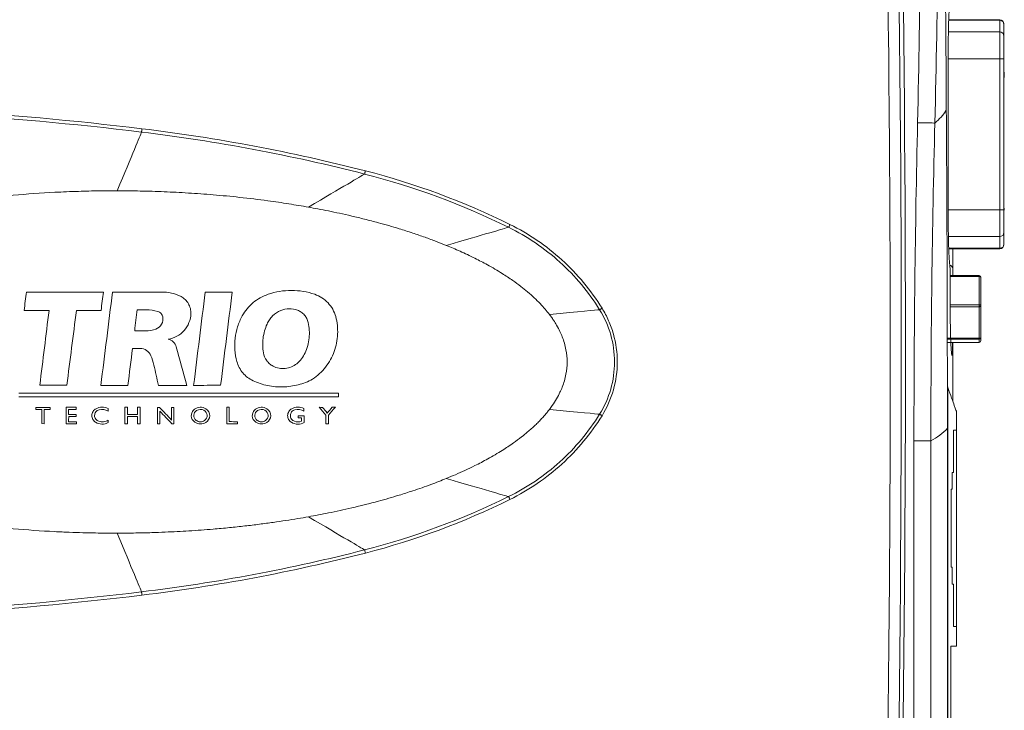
# Model space of a CAD drawing. Header units: millimetres. Extents: x 97 to 538, y 57 to 365.
# Tile 5 of 42: x 150 to 221, y 198 to 248. Entities that reach past the tile are written whole.
import ezdxf

# ---------------------------------------------------------------- set-up
doc = ezdxf.new("R2010")
doc.units = ezdxf.units.MM

msp = doc.modelspace()

# ---------------------------------------------------------------- linework, layer by layer
at = {"color": 7, "linetype": 'Continuous', "lineweight": 15}
for p, q in [((216.869, 247.765), (220.51, 247.765)), ((220.51, 247.808), (216.87, 247.808)), ((220.51, 247.765), (220.51, 247.808)), ((220.51, 247.765), (220.51, 246.932)), ((220.815, 246.633), (220.815, 247.467)), ((220.51, 246.932), (216.843, 246.932)), ((220.51, 245.018), (220.51, 246.932)), ((220.815, 246.633), (220.815, 246.534)), ((216.831, 233.531), (216.831, 245.743)), ((216.831, 233.531), (216.831, 245.743)), ((216.831, 245.743), (216.831, 245.743)), ((216.831, 245.018), (220.51, 245.018)), ((220.51, 245.018), (220.815, 245.018)), ((220.51, 245.018), (220.51, 234.206)), ((220.815, 234.206), (220.815, 245.018)), ((220.84, 244.984), (220.815, 244.984)), ((220.84, 244.048), (220.815, 244.048)), ((220.84, 243.958), (220.815, 243.958)), ((220.84, 243.845), (220.815, 243.845)), ((220.84, 243.665), (220.815, 243.665)), ((220.815, 243.612), (220.84, 243.612)), ((220.84, 243.845), (220.84, 243.958)), ((220.84, 243.665), (220.84, 243.845)), ((216.693, 241.339), (216.693, 241.37)), ((220.815, 235.626), (220.84, 235.626)), ((220.84, 235.407), (220.815, 235.407)), ((220.84, 235.19), (220.815, 235.19)), ((220.51, 234.206), (216.831, 234.206)), ((220.51, 232.292), (220.51, 234.206)), ((220.815, 234.206), (220.51, 234.206)), ((220.84, 234.335), (220.815, 234.335)), ((220.84, 234.189), (220.84, 234.335)), ((216.831, 233.531), (216.831, 233.531)), ((220.815, 232.69), (220.815, 232.591)), ((220.815, 231.757), (220.815, 232.591)), ((216.846, 232.292), (220.51, 232.292)), ((220.51, 232.292), (220.51, 231.459)), ((220.51, 231.459), (216.87, 231.459)), ((216.872, 231.416), (220.51, 231.416)), ((220.51, 231.416), (220.51, 231.459)), ((216.973, 227.137), (216.973, 229.677)), ((216.973, 227.137), (216.973, 229.677)), ((216.973, 229.677), (216.973, 229.677)), ((217.159, 230), (217.157, 229.502)), ((217.159, 229.502), (217.159, 230)), ((219.037, 229.502), (216.973, 229.502)), ((219.037, 229.448), (216.973, 229.448)), ((216.992, 229.502), (216.978, 229.512)), ((219.037, 229.502), (219.037, 229.448)), ((219.037, 227.407), (219.037, 229.448)), ((219.164, 229.375), (219.164, 227.334)), ((216.973, 227.407), (219.037, 227.407)), ((219.037, 227.407), (219.037, 227.281)), ((219.037, 227.281), (216.973, 227.281)), ((216.973, 227.137), (216.973, 227.137)), ((219.037, 225.021), (219.037, 227.281)), ((219.164, 227.334), (219.164, 225.074)), ((216.763, 225.021), (219.037, 225.021)), ((219.037, 224.948), (216.763, 224.948)), ((216.764, 224.728), (219.037, 224.728)), ((216.764, 224.728), (219.037, 224.728)), ((217.159, 220.502), (217.159, 224.728)), ((219.037, 225.021), (219.037, 224.948)), ((219.037, 224.728), (219.037, 224.948)), ((219.037, 224.728), (219.037, 224.728)), ((219.164, 225.074), (219.164, 224.855)), ((157.948, 220.084), (158.134, 220.084)), ((158.861, 220.084), (159.046, 220.084)), ((160.298, 220.073), (160.436, 220.073)), ((161.302, 220.073), (161.467, 220.073)), ((165.238, 220.084), (165.424, 220.084)), ((217.421, 202.992), (217.421, 219.775)), ((152.183, 218.911), (152.007, 218.916)), ((158.134, 218.905), (157.95, 218.904)), ((159.042, 218.904), (158.862, 218.904)), ((160.461, 218.911), (160.298, 218.911)), ((161.467, 218.911), (161.316, 218.912)), ((172.525, 218.904), (172.338, 218.904)), ((216.777, 148.049), (216.777, 218.59)), ((216.777, 218.59), (216.804, 218.59)), ((216.804, 218.59), (216.804, 148.032)), ((217.208, 218.455), (217.208, 215.43)), ((217.421, 204.409), (217.421, 218.459)), ((217.208, 215.43), (217.123, 215.429)), ((217.123, 215.429), (217.123, 214.229)), ((217.123, 214.229), (217.049, 214.227)), ((217.049, 214.227), (217.049, 208.64)), ((217.049, 208.64), (217.123, 208.639)), ((217.123, 208.639), (217.123, 207.439)), ((217.123, 207.439), (217.208, 207.438)), ((217.208, 207.438), (217.208, 204.413)), ((217.028, 202.992), (217.421, 202.992)), ((217.028, 148.792), (217.028, 202.992))]:
    msp.add_line(p, q, dxfattribs=at)
at = {"color": 7, "linetype": 'Continuous', "lineweight": 15, "flags": 128}
for points in [[(215.872, 240.414), (215.79, 240.416), (215.681, 240.419), (215.547, 240.422), (215.393, 240.425), (215.221, 240.429), (215.035, 240.433), (214.839, 240.438), (214.638, 240.442)], [(159.15, 239.77), (159.153, 239.792), (159.156, 239.817), (159.159, 239.845), (159.163, 239.875), (159.166, 239.906), (159.17, 239.939), (159.174, 239.973), (159.179, 240.007)], [(175.098, 236.767), (175.104, 236.789), (175.11, 236.813), (175.117, 236.84), (175.124, 236.869), (175.132, 236.899), (175.14, 236.93), (175.149, 236.962), (175.157, 236.995)], [(185.391, 232.959), (185.401, 232.979), (185.412, 233.001), (185.424, 233.025), (185.436, 233.05), (185.449, 233.077), (185.463, 233.104), (185.477, 233.133), (185.491, 233.161)], [(219.164, 229.375), (219.161, 229.39), (219.154, 229.403), (219.143, 229.416), (219.127, 229.427), (219.107, 229.436), (219.086, 229.443), (219.062, 229.447), (219.037, 229.448)], [(219.037, 227.407), (219.062, 227.406), (219.086, 227.402), (219.107, 227.395), (219.127, 227.386), (219.143, 227.375), (219.154, 227.362), (219.161, 227.349), (219.164, 227.334)], [(191.901, 227.063), (191.919, 227.075), (191.939, 227.087), (191.96, 227.1), (191.982, 227.113), (192.005, 227.127), (192.028, 227.142), (192.052, 227.156), (192.076, 227.171)], [(219.037, 227.281), (219.062, 227.282), (219.086, 227.285), (219.107, 227.29), (219.127, 227.297), (219.143, 227.305), (219.154, 227.314), (219.161, 227.324), (219.164, 227.334)], [(219.037, 225.021), (219.062, 225.022), (219.086, 225.025), (219.107, 225.03), (219.127, 225.036), (219.143, 225.044), (219.154, 225.054), (219.161, 225.064), (219.164, 225.074)], [(191.901, 219.591), (191.919, 219.58), (191.939, 219.568), (191.96, 219.555), (191.982, 219.541), (192.005, 219.527), (192.028, 219.513), (192.052, 219.498), (192.076, 219.483)], [(217.421, 218.459), (217.366, 218.458), (217.208, 218.455)], [(215.589, 217.696), (215.502, 217.696), (215.391, 217.696), (215.258, 217.696), (215.107, 217.696), (214.939, 217.696), (214.76, 217.696), (214.572, 217.696), (214.38, 217.696)], [(185.391, 213.695), (185.401, 213.675), (185.412, 213.653), (185.424, 213.629), (185.436, 213.604), (185.449, 213.577), (185.463, 213.55), (185.477, 213.522), (185.491, 213.493)], [(175.099, 209.887), (175.104, 209.865), (175.11, 209.841), (175.117, 209.814), (175.125, 209.786), (175.132, 209.756), (175.14, 209.724), (175.149, 209.692), (175.157, 209.659)], [(159.15, 206.884), (159.152, 206.862), (159.155, 206.837), (159.159, 206.809), (159.162, 206.78), (159.166, 206.748), (159.17, 206.715), (159.174, 206.682), (159.178, 206.648)], [(217.208, 204.413), (217.366, 204.41), (217.421, 204.409)]]:
    msp.add_lwpolyline(points, dxfattribs=at)
at = {"color": 7, "linetype": 'Continuous', "lineweight": 15}
for centre, radius, start, end in [((-1956.409, 222.915), 2169.096, 0.009283, 1.965216), ((220.51, 247.503), 0.305, 0, 90), ((220.513, 247.464), 0.302, 0.63395, 90.62192), ((220.513, 246.63), 0.302, 0.63538, 90.62049), ((213.358, 243.474), 3.96, 309.41315, 327.37099), ((220.513, 232.594), 0.302, 269.37808, 359.36605), ((220.513, 231.76), 0.302, 269.37809, 359.36461), ((220.51, 231.721), 0.305, 270, 0), ((216.859, 229.968), 0.302, 6.03766, 74.23928), ((219.037, 229.375), 0.127, 0, 90), ((219.037, 225.074), 0.127, 269.88771, 359.88664), ((219.037, 224.855), 0.127, 270, 0), ((219.037, 224.855), 0.127, 269.88771, 359.88664), ((-1956.409, 223.739), 2169.096, 358.034784, 359.987519), ((213.792, 221.321), 4.046, 296.3781, 317.55265)]:
    msp.add_arc(centre, radius, start, end, dxfattribs=at)
for points in [[(212.23, 297.145), (213.897, 247.93), (213.887, 198.657), (212.202, 149.445)], [(212.493, 149.289), (214.185, 198.597), (214.195, 247.957), (212.522, 297.266)], [(216.693, 241.37), (216.579, 257.738), (216.527, 274.167), (216.557, 290.585)], [(129.936, 241.778), (139.708, 241.778), (149.478, 241.186), (159.179, 240.007)], [(159.15, 239.77), (149.459, 240.948), (139.699, 241.54), (129.936, 241.542)], [(216.769, 221.557), (216.763, 228.159), (216.739, 234.757), (216.693, 241.339)], [(159.15, 239.77), (159.045, 239.516), (158.463, 238.117), (157.406, 235.572)], [(175.098, 236.767), (169.854, 238.113), (164.524, 239.117), (159.15, 239.77)], [(159.179, 240.007), (164.564, 239.352), (169.903, 238.345), (175.157, 236.995)], [(175.098, 236.767), (174.823, 236.605), (173.485, 235.815), (171.084, 234.399)], [(185.391, 232.959), (182.103, 234.58), (178.65, 235.858), (175.098, 236.767)], [(175.157, 236.995), (178.723, 236.078), (182.19, 234.792), (185.491, 233.161)], [(185.391, 232.959), (185.08, 232.868), (183.596, 232.436), (180.942, 231.663)], [(150.75, 227.018), (150.807, 227.455), (150.863, 227.892), (150.92, 228.328)], [(150.92, 228.328), (152.752, 228.328), (154.585, 228.328), (156.418, 228.328)], [(156.241, 221.652), (156.517, 223.879), (156.793, 226.105), (157.069, 228.328)], [(156.418, 228.328), (156.364, 227.891), (156.31, 227.453), (156.256, 227.015)], [(157.069, 228.328), (158.231, 228.328), (159.394, 228.328), (160.556, 228.328)], [(162.873, 221.652), (163.149, 223.879), (163.425, 226.105), (163.701, 228.328)], [(163.701, 228.328), (164.344, 228.328), (164.988, 228.327), (165.632, 228.326)], [(165.632, 228.326), (165.357, 226.106), (165.081, 223.884), (164.806, 221.66)], [(152.536, 227.008), (151.941, 227.011), (151.345, 227.015), (150.75, 227.018)], [(151.873, 221.667), (152.094, 223.448), (152.315, 225.228), (152.536, 227.008)], [(154.494, 227.008), (154.265, 225.226), (154.035, 223.442), (153.805, 221.659)], [(156.256, 227.015), (155.669, 227.012), (155.082, 227.01), (154.494, 227.008)], [(158.657, 225.551), (158.72, 226.056), (158.783, 226.562), (158.845, 227.067)], [(158.845, 227.067), (159.052, 227.067), (159.259, 227.067), (159.466, 227.067)], [(159.466, 227.067), (159.757, 227.067), (160.041, 227.023), (160.319, 226.936)], [(191.901, 227.063), (191.656, 227.04), (190.46, 226.927), (188.312, 226.724)], [(159.445, 225.551), (159.183, 225.551), (158.92, 225.551), (158.657, 225.551)], [(160.176, 225.678), (159.94, 225.593), (159.696, 225.551), (159.445, 225.551)], [(158.502, 224.299), (158.393, 223.416), (158.283, 222.534), (158.174, 221.652)], [(159.034, 224.299), (158.857, 224.299), (158.68, 224.299), (158.502, 224.299)], [(161.625, 224.409), (161.876, 223.49), (162.126, 222.571), (162.377, 221.652)], [(160.032, 223.109), (159.982, 223.338), (159.911, 223.56), (159.821, 223.775)], [(160.358, 221.652), (160.249, 222.138), (160.141, 222.624), (160.032, 223.109)], [(150.372, 221.087), (157.99, 221.087), (165.607, 221.087), (173.224, 221.087)], [(153.805, 221.659), (153.161, 221.661), (152.517, 221.664), (151.873, 221.667)], [(158.174, 221.652), (157.53, 221.652), (156.885, 221.652), (156.241, 221.652)], [(162.377, 221.652), (161.704, 221.652), (161.031, 221.652), (160.358, 221.652)], [(164.806, 221.66), (164.161, 221.657), (163.517, 221.655), (162.873, 221.652)], [(173.224, 221.087), (173.224, 220.999), (173.224, 220.91), (173.224, 220.822)], [(216.776, 221.548), (216.774, 221.551), (216.771, 221.554), (216.769, 221.557)], [(216.777, 218.59), (216.777, 219.576), (216.777, 220.562), (216.776, 221.548)], [(216.776, 221.548), (216.788, 221.532), (216.797, 221.517), (216.802, 221.501)], [(216.802, 221.501), (216.803, 220.531), (216.804, 219.56), (216.804, 218.59)], [(173.224, 220.822), (165.607, 220.822), (157.99, 220.822), (150.372, 220.822)], [(151.584, 220.072), (151.925, 220.073), (152.265, 220.073), (152.606, 220.073)], [(151.584, 219.926), (151.584, 219.974), (151.584, 220.023), (151.584, 220.072)], [(152.007, 219.924), (151.866, 219.925), (151.725, 219.925), (151.584, 219.926)], [(152.007, 218.916), (152.007, 219.252), (152.007, 219.588), (152.007, 219.924)], [(152.606, 219.925), (152.465, 219.924), (152.324, 219.923), (152.183, 219.923)], [(152.183, 219.923), (152.183, 219.586), (152.183, 219.248), (152.183, 218.911)], [(152.606, 220.073), (152.606, 220.024), (152.606, 219.974), (152.606, 219.925)], [(153.747, 220.084), (153.993, 220.084), (154.238, 220.084), (154.484, 220.084)], [(153.747, 218.904), (153.747, 219.297), (153.747, 219.69), (153.747, 220.084)], [(154.484, 219.933), (154.3, 219.931), (154.117, 219.93), (153.934, 219.929)], [(153.934, 219.929), (153.934, 219.811), (153.935, 219.693), (153.935, 219.575)], [(154.484, 220.084), (154.484, 220.033), (154.484, 219.983), (154.484, 219.933)], [(156.754, 219.816), (156.562, 219.933), (156.327, 219.967), (156.109, 219.909)], [(156.754, 219.998), (156.754, 219.937), (156.754, 219.877), (156.754, 219.816)], [(157.95, 218.904), (157.949, 219.297), (157.949, 219.69), (157.948, 220.084)], [(158.134, 220.084), (158.134, 219.912), (158.134, 219.741), (158.134, 219.57)], [(158.86, 219.574), (158.86, 219.744), (158.86, 219.914), (158.861, 220.084)], [(159.046, 220.084), (159.045, 219.69), (159.044, 219.297), (159.042, 218.904)], [(160.298, 218.911), (160.298, 219.298), (160.298, 219.686), (160.298, 220.073)], [(160.436, 220.073), (160.724, 219.773), (161.012, 219.473), (161.301, 219.173)], [(160.462, 219.801), (160.461, 219.504), (160.461, 219.208), (160.461, 218.911)], [(161.316, 218.912), (161.031, 219.208), (160.746, 219.505), (160.462, 219.801)], [(161.301, 219.173), (161.301, 219.473), (161.301, 219.773), (161.302, 220.073)], [(161.467, 220.073), (161.467, 219.686), (161.467, 219.298), (161.467, 218.911)], [(163.087, 219.855), (163.245, 219.952), (163.45, 219.958), (163.613, 219.871)], [(165.237, 218.904), (165.238, 219.297), (165.238, 219.69), (165.238, 220.084)], [(165.424, 220.084), (165.424, 219.742), (165.424, 219.4), (165.424, 219.058)], [(167.45, 219.855), (167.608, 219.952), (167.812, 219.958), (167.976, 219.871)], [(170.752, 219.816), (170.56, 219.933), (170.325, 219.967), (170.107, 219.909)], [(170.752, 219.998), (170.752, 219.937), (170.752, 219.877), (170.752, 219.816)], [(171.857, 220.084), (171.935, 220.081), (172.013, 220.077), (172.09, 220.074)], [(172.338, 219.528), (172.178, 219.713), (172.018, 219.898), (171.857, 220.084)], [(172.09, 220.074), (172.203, 219.941), (172.316, 219.809), (172.429, 219.676)], [(172.429, 219.676), (172.547, 219.812), (172.664, 219.948), (172.781, 220.084)], [(173.006, 220.084), (172.846, 219.893), (172.685, 219.702), (172.525, 219.511)], [(172.781, 220.084), (172.856, 220.084), (172.931, 220.084), (173.006, 220.084)], [(191.901, 219.591), (191.656, 219.614), (190.46, 219.727), (188.312, 219.93)], [(153.935, 219.575), (154.112, 219.575), (154.288, 219.575), (154.465, 219.575)], [(153.939, 219.423), (153.938, 219.301), (153.937, 219.178), (153.935, 219.055)], [(153.935, 219.055), (154.124, 219.055), (154.313, 219.055), (154.501, 219.055)], [(154.465, 219.424), (154.29, 219.424), (154.115, 219.424), (153.939, 219.423)], [(154.465, 219.575), (154.465, 219.525), (154.465, 219.474), (154.465, 219.424)], [(154.501, 219.055), (154.501, 219.005), (154.501, 218.954), (154.501, 218.904)], [(156.768, 219.168), (156.768, 219.111), (156.768, 219.054), (156.768, 218.998)], [(158.134, 219.57), (158.376, 219.571), (158.618, 219.572), (158.86, 219.574)], [(158.134, 219.417), (158.134, 219.246), (158.134, 219.076), (158.134, 218.905)], [(158.858, 219.417), (158.617, 219.417), (158.375, 219.417), (158.134, 219.417)], [(158.862, 218.904), (158.861, 219.075), (158.859, 219.246), (158.858, 219.417)], [(165.424, 219.058), (165.619, 219.057), (165.815, 219.056), (166.01, 219.055)], [(166.01, 219.055), (166.01, 219.005), (166.01, 218.954), (166.01, 218.904)], [(170.091, 219.081), (170.255, 219.03), (170.43, 219.032), (170.592, 219.086)], [(170.343, 219.331), (170.343, 219.382), (170.343, 219.432), (170.343, 219.483)], [(170.343, 219.483), (170.488, 219.483), (170.633, 219.483), (170.779, 219.483)], [(170.592, 219.331), (170.509, 219.331), (170.426, 219.331), (170.343, 219.331)], [(170.592, 219.086), (170.592, 219.168), (170.592, 219.25), (170.592, 219.331)], [(170.779, 219.483), (170.779, 219.323), (170.779, 219.164), (170.779, 219.005)], [(172.338, 218.904), (172.338, 219.112), (172.338, 219.32), (172.338, 219.528)], [(172.525, 219.511), (172.525, 219.309), (172.525, 219.106), (172.525, 218.904)], [(154.501, 218.904), (154.25, 218.904), (153.999, 218.904), (153.747, 218.904)], [(166.01, 218.904), (165.752, 218.904), (165.495, 218.904), (165.237, 218.904)], [(214.394, 149.291), (214.385, 172.092), (214.38, 194.894), (214.38, 217.696)], [(215.589, 217.696), (215.59, 194.905), (215.595, 172.114), (215.604, 149.324)], [(185.391, 213.695), (185.079, 213.786), (183.596, 214.218), (180.942, 214.991)], [(175.099, 209.887), (178.65, 210.797), (182.103, 212.074), (185.391, 213.695)], [(185.491, 213.493), (182.19, 211.862), (178.723, 210.576), (175.157, 209.659)], [(175.099, 209.887), (174.823, 210.049), (173.485, 210.839), (171.084, 212.256)], [(159.15, 206.884), (159.044, 207.138), (158.463, 208.537), (157.406, 211.082)], [(159.15, 206.884), (164.524, 207.537), (169.854, 208.541), (175.099, 209.887)], [(175.157, 209.659), (169.903, 208.309), (164.563, 207.302), (159.178, 206.648)], [(129.936, 205.112), (139.699, 205.114), (149.459, 205.706), (159.15, 206.884)], [(159.178, 206.648), (149.478, 205.468), (139.708, 204.876), (129.936, 204.876)]]:
    msp.add_open_spline(points, degree=3, dxfattribs=at)
for points, knots in [([(214.638, 240.442), (214.82, 248.752), (214.91, 257.064), (215.005, 273.687), (215.012, 281.999), (214.987, 290.311)], [0, 0, 0, 0, 0.5, 0.5, 1, 1, 1, 1]), ([(216.259, 290.314), (216.286, 281.997), (216.278, 273.679), (216.172, 257.046), (216.072, 248.729), (215.872, 240.414)], [0, 0, 0, 0, 0.5, 0.5, 1, 1, 1, 1]), ([(216.831, 245.743), (216.831, 246.129), (216.834, 246.503), (216.844, 247.047), (216.848, 247.227), (216.858, 247.57), (216.864, 247.733), (216.876, 248.045), (216.883, 248.194), (216.897, 248.47), (216.905, 248.597), (216.928, 248.944), (216.945, 249.131), (216.962, 249.262)], [0, 0, 0, 0, 0.25, 0.25, 0.375, 0.375, 0.5, 0.5, 0.625, 0.625, 0.75, 0.75, 1, 1, 1, 1]), ([(220.815, 245.018), (220.815, 245.397), (220.815, 245.764), (220.815, 246.352), (220.815, 246.555), (220.815, 246.633)], [0, 0, 0, 0, 0.5, 0.5, 1, 1, 1, 1]), ([(220.84, 243.971), (220.84, 243.98), (220.84, 244.008), (220.84, 244.037), (220.84, 244.047), (220.84, 244.047), (220.84, 244.048)], [0, 0, 0, 0, 0.177259, 0.564793, 0.935974, 1, 1, 1, 1]), ([(214.38, 217.696), (214.38, 221.487), (214.399, 225.279), (214.487, 232.861), (214.555, 236.652), (214.638, 240.442)], [0, 0, 0, 0, 0.5, 0.5, 1, 1, 1, 1]), ([(215.872, 240.414), (215.781, 236.629), (215.706, 232.843), (215.61, 225.27), (215.59, 221.483), (215.589, 217.696)], [0, 0, 0, 0, 0.5, 0.5, 1, 1, 1, 1]), ([(139.7, 233.597), (139.92, 233.65), (140.367, 233.758), (141.053, 233.914), (141.767, 234.067), (142.508, 234.216), (143.28, 234.362), (144.478, 234.573), (146.217, 234.842), (148.186, 235.084), (150.467, 235.308), (152.516, 235.449), (154.572, 235.533), (156.06, 235.568), (156.983, 235.571), (157.406, 235.572)], [0, 0, 0, 0, 0.037959, 0.077329, 0.118165, 0.160523, 0.204454, 0.250006, 0.36498, 0.500001, 0.58314, 0.749998, 0.845045, 0.928836, 1, 1, 1, 1]), ([(157.406, 235.572), (157.68, 235.571), (158.232, 235.569), (159.064, 235.555), (159.907, 235.533), (160.76, 235.502), (161.624, 235.461), (162.498, 235.411), (163.381, 235.352), (164.605, 235.259), (166.205, 235.106), (168.011, 234.884), (169.651, 234.646), (170.619, 234.479), (171.084, 234.399)], [0, 0, 0, 0, 0.059768, 0.120336, 0.181694, 0.243834, 0.306744, 0.370416, 0.434839, 0.500002, 0.638277, 0.785715, 0.897015, 1, 1, 1, 1]), ([(171.084, 234.399), (171.311, 234.357), (171.787, 234.271), (172.529, 234.126), (173.332, 233.958), (174.196, 233.763), (175.121, 233.539), (176.253, 233.243), (177.4, 232.913), (178.511, 232.56), (179.397, 232.255), (180.199, 231.961), (180.702, 231.759), (180.942, 231.663)], [0, 0, 0, 0, 0.067652, 0.141448, 0.221485, 0.307861, 0.400671, 0.500009, 0.650302, 0.750002, 0.841166, 0.92454, 1, 1, 1, 1]), ([(220.815, 232.591), (220.815, 232.669), (220.815, 232.872), (220.815, 233.46), (220.815, 233.827), (220.815, 234.206)], [0, 0, 0, 0, 0.5, 0.5, 1, 1, 1, 1]), ([(185.491, 233.161), (186.166, 232.827), (186.815, 232.449), (188.057, 231.601), (188.649, 231.135), (189.761, 230.123), (190.282, 229.578), (191.24, 228.424), (191.68, 227.812), (192.076, 227.171)], [0, 0, 0, 0, 0.25, 0.25, 0.5, 0.5, 0.75, 0.75, 1, 1, 1, 1]), ([(216.962, 230.012), (216.945, 230.143), (216.929, 230.325), (216.905, 230.67), (216.898, 230.799), (216.883, 231.074), (216.877, 231.221), (216.864, 231.532), (216.858, 231.698), (216.849, 232.041), (216.844, 232.218), (216.834, 232.761), (216.831, 233.145), (216.831, 233.531)], [0, 0, 0, 0, 0.25, 0.25, 0.375, 0.375, 0.5, 0.5, 0.625, 0.625, 0.75, 0.75, 1, 1, 1, 1]), ([(191.901, 227.063), (191.51, 227.695), (191.074, 228.298), (190.127, 229.435), (189.611, 229.972), (188.512, 230.968), (187.928, 231.427), (186.699, 232.26), (186.058, 232.632), (185.391, 232.959)], [0, 0, 0, 0, 0.25, 0.25, 0.5, 0.5, 0.75, 0.75, 1, 1, 1, 1]), ([(180.942, 231.663), (181.104, 231.597), (181.435, 231.46), (181.938, 231.24), (182.458, 231.001), (183.11, 230.685), (183.949, 230.247), (184.852, 229.718), (185.645, 229.193), (186.248, 228.751), (186.763, 228.336), (187.224, 227.926), (187.641, 227.513), (188.002, 227.118), (188.212, 226.851), (188.312, 226.724)], [0, 0, 0, 0, 0.058551, 0.119759, 0.183595, 0.250016, 0.362111, 0.50001, 0.600013, 0.679943, 0.750014, 0.821122, 0.886425, 0.946016, 1, 1, 1, 1]), ([(217.157, 231.416), (217.157, 231.372), (217.157, 230.925), (217.159, 230.441), (217.159, 230.072), (217.159, 230)], [0, 0, 0, 0, 0.081328, 0.81975, 1, 1, 1, 1]), ([(216.973, 229.677), (216.973, 229.751), (216.972, 229.822), (216.968, 229.941), (216.965, 229.987), (216.962, 230.012)], [0, 0, 0, 0, 0.5, 0.5, 1, 1, 1, 1]), ([(160.556, 228.328), (160.803, 228.337), (161.045, 228.313), (161.52, 228.205), (161.753, 228.118), (161.97, 228.003)], [0, 0, 0, 0, 0.5, 0.5, 1, 1, 1, 1]), ([(166.355, 226.627), (166.454, 226.808), (166.569, 226.977), (166.828, 227.291), (166.973, 227.438), (167.288, 227.702), (167.456, 227.818), (167.812, 228.018), (168.001, 228.102), (168.197, 228.169)], [0, 0, 0, 0, 0.25, 0.25, 0.5, 0.5, 0.75, 0.75, 1, 1, 1, 1]), ([(168.197, 228.169), (168.738, 228.351), (169.293, 228.442), (170.434, 228.442), (170.992, 228.349), (171.533, 228.165)], [0, 0, 0, 0, 0.5, 0.5, 1, 1, 1, 1]), ([(171.533, 228.165), (171.715, 228.104), (171.885, 228.021), (172.204, 227.816), (172.352, 227.692), (172.611, 227.416), (172.724, 227.261), (172.91, 226.929), (172.981, 226.754), (173.031, 226.569)], [0, 0, 0, 0, 0.25, 0.25, 0.5, 0.5, 0.75, 0.75, 1, 1, 1, 1]), ([(161.97, 228.003), (162.081, 227.945), (162.18, 227.873), (162.359, 227.701), (162.436, 227.603), (162.56, 227.39), (162.607, 227.273), (162.668, 227.034), (162.681, 226.91), (162.677, 226.785)], [0, 0, 0, 0, 0.25, 0.25, 0.5, 0.5, 0.75, 0.75, 1, 1, 1, 1]), ([(160.319, 226.936), (160.406, 226.909), (160.484, 226.858), (160.604, 226.725), (160.647, 226.642), (160.665, 226.553)], [0, 0, 0, 0, 0.5, 0.5, 1, 1, 1, 1]), ([(162.677, 226.785), (162.67, 226.562), (162.624, 226.345), (162.458, 225.931), (162.342, 225.742), (162.045, 225.409), (161.87, 225.27), (161.479, 225.058), (161.27, 224.988), (161.049, 224.955)], [0, 0, 0, 0, 0.25, 0.25, 0.5, 0.5, 0.75, 0.75, 1, 1, 1, 1]), ([(168.123, 226.038), (168.169, 226.148), (168.226, 226.252), (168.357, 226.448), (168.434, 226.541), (168.686, 226.792), (168.887, 226.924), (169.108, 227.015)], [0, 0, 0, 0, 0.25, 0.25, 0.5, 0.5, 1, 1, 1, 1]), ([(169.108, 227.015), (169.299, 227.088), (169.498, 227.126), (169.904, 227.129), (170.104, 227.095), (170.296, 227.025)], [0, 0, 0, 0, 0.5, 0.5, 1, 1, 1, 1]), ([(170.296, 227.025), (170.392, 226.989), (170.482, 226.943), (170.65, 226.828), (170.727, 226.759), (170.861, 226.607), (170.918, 226.521), (171.01, 226.34), (171.045, 226.245), (171.067, 226.145)], [0, 0, 0, 0, 0.25, 0.25, 0.5, 0.5, 0.75, 0.75, 1, 1, 1, 1]), ([(188.312, 226.724), (188.354, 226.67), (188.456, 226.533), (188.631, 226.28), (188.849, 225.93), (189.057, 225.536), (189.309, 224.958), (189.52, 224.234), (189.609, 223.327), (189.52, 222.42), (189.309, 221.697), (189.057, 221.118), (188.823, 220.676), (188.565, 220.269), (188.381, 220.022), (188.312, 219.93)], [0, 0, 0, 0, 0.027782, 0.06939, 0.125099, 0.195521, 0.250174, 0.381437, 0.500009, 0.618569, 0.749845, 0.804479, 0.874918, 0.953167, 1, 1, 1, 1]), ([(191.901, 219.591), (192.248, 220.148), (192.517, 220.755), (192.877, 222.018), (192.969, 222.674), (192.968, 223.985), (192.876, 224.64), (192.515, 225.904), (192.248, 226.506), (191.901, 227.063)], [0, 0, 0, 0, 0.25, 0.25, 0.5, 0.5, 0.75, 0.75, 1, 1, 1, 1]), ([(192.076, 227.171), (192.254, 226.884), (192.41, 226.586), (192.681, 225.971), (192.796, 225.652), (193.074, 224.677), (193.167, 224.003), (193.168, 222.656), (193.074, 221.981), (192.706, 220.682), (192.431, 220.058), (192.076, 219.483)], [0, 0, 0, 0, 0.125, 0.125, 0.25, 0.25, 0.5, 0.5, 0.75, 0.75, 1, 1, 1, 1]), ([(217.035, 224.377), (217.026, 224.536), (217.006, 224.91), (216.982, 225.819), (216.973, 226.626), (216.973, 227.069), (216.973, 227.137)], [0, 0, 0, 0, 0.253453, 0.595791, 0.93755, 1, 1, 1, 1]), ([(160.665, 226.553), (160.703, 226.373), (160.674, 226.184), (160.495, 225.865), (160.349, 225.74), (160.176, 225.678)], [0, 0, 0, 0, 0.5, 0.5, 1, 1, 1, 1]), ([(165.966, 223.355), (165.891, 223.629), (165.844, 223.906), (165.802, 224.464), (165.808, 224.749), (165.875, 225.308), (165.935, 225.582), (166.105, 226.116), (166.218, 226.378), (166.355, 226.627)], [0, 0, 0, 0, 0.25, 0.25, 0.5, 0.5, 0.75, 0.75, 1, 1, 1, 1]), ([(167.86, 223.984), (167.801, 224.332), (167.794, 224.68), (167.86, 225.202), (167.896, 225.376), (167.991, 225.713), (168.051, 225.877), (168.123, 226.038)], [0, 0, 0, 0, 0.5, 0.5, 0.75, 0.75, 1, 1, 1, 1]), ([(171.067, 226.145), (171.148, 225.78), (171.17, 225.412), (171.092, 224.67), (170.995, 224.312), (170.84, 223.972)], [0, 0, 0, 0, 0.5, 0.5, 1, 1, 1, 1]), ([(173.031, 226.569), (173.143, 226.156), (173.189, 225.737), (173.161, 225.1), (173.135, 224.887), (173.052, 224.474), (172.995, 224.271), (172.848, 223.873), (172.759, 223.677), (172.554, 223.308), (172.437, 223.132), (172.178, 222.798), (172.033, 222.639), (171.724, 222.347), (171.558, 222.214), (171.382, 222.093)], [0, 0, 0, 0, 0.25, 0.25, 0.375, 0.375, 0.5, 0.5, 0.625, 0.625, 0.75, 0.75, 0.875, 0.875, 1, 1, 1, 1]), ([(161.049, 224.955), (161.186, 224.925), (161.313, 224.858), (161.514, 224.667), (161.588, 224.544), (161.625, 224.409)], [0, 0, 0, 0, 0.5, 0.5, 1, 1, 1, 1]), ([(217.14, 224.728), (217.137, 224.548), (217.13, 224.112), (217.11, 223.785), (217.08, 223.785), (217.052, 224.011), (217.038, 224.315), (217.035, 224.377)], [0, 0, 0, 0, 0.178239, 0.430125, 0.682296, 0.934697, 1, 1, 1, 1]), ([(159.821, 223.775), (159.756, 223.931), (159.646, 224.063), (159.369, 224.248), (159.203, 224.299), (159.034, 224.299)], [0, 0, 0, 0, 0.5, 0.5, 1, 1, 1, 1]), ([(168.553, 223.029), (168.462, 223.076), (168.379, 223.134), (168.225, 223.267), (168.155, 223.343), (167.977, 223.589), (167.895, 223.782), (167.86, 223.984)], [0, 0, 0, 0, 0.25, 0.25, 0.5, 0.5, 1, 1, 1, 1]), ([(170.84, 223.972), (170.772, 223.823), (170.688, 223.684), (170.491, 223.427), (170.377, 223.308), (170.25, 223.203)], [0, 0, 0, 0, 0.5, 0.5, 1, 1, 1, 1]), ([(217.071, 223.911), (217.071, 223.911), (217.072, 223.908), (217.062, 223.979), (217.05, 224.118), (217.039, 224.292), (217.034, 224.377)], [0, 0, 0, 0, 0.07479, 0.321987, 0.667621, 1, 1, 1, 1]), ([(167.121, 221.987), (166.98, 222.052), (166.849, 222.131), (166.605, 222.317), (166.491, 222.425), (166.194, 222.777), (166.047, 223.056), (165.966, 223.355)], [0, 0, 0, 0, 0.25, 0.25, 0.5, 0.5, 1, 1, 1, 1]), ([(170.25, 223.203), (170.133, 223.107), (170.005, 223.029), (169.726, 222.912), (169.579, 222.875), (169.28, 222.844), (169.127, 222.85), (168.833, 222.907), (168.688, 222.958), (168.553, 223.029)], [0, 0, 0, 0, 0.25, 0.25, 0.5, 0.5, 0.75, 0.75, 1, 1, 1, 1]), ([(171.382, 222.093), (171.053, 221.92), (170.712, 221.788), (170.002, 221.603), (169.631, 221.55), (168.899, 221.532), (168.532, 221.564), (167.807, 221.714), (167.457, 221.83), (167.121, 221.987)], [0, 0, 0, 0, 0.25, 0.25, 0.5, 0.5, 0.75, 0.75, 1, 1, 1, 1]), ([(216.802, 221.501), (217.005, 220.929), (217.16, 220.498), (217.368, 219.92), (217.421, 219.775), (217.421, 219.775)], [0, 0, 0, 0, 0.5, 0.5, 1, 1, 1, 1]), ([(155.867, 219.011), (155.782, 219.063), (155.713, 219.136), (155.62, 219.308), (155.596, 219.407), (155.601, 219.604), (155.63, 219.701), (155.732, 219.868), (155.806, 219.938), (155.893, 219.985)], [0, 0, 0, 0, 0.25, 0.25, 0.5, 0.5, 0.75, 0.75, 1, 1, 1, 1]), ([(156.109, 219.909), (156.019, 219.885), (155.939, 219.832), (155.824, 219.685), (155.792, 219.594), (155.788, 219.409), (155.817, 219.316), (155.925, 219.166), (156.004, 219.109), (156.093, 219.081)], [0, 0, 0, 0, 0.25, 0.25, 0.5, 0.5, 0.75, 0.75, 1, 1, 1, 1]), ([(155.893, 219.985), (155.959, 220.021), (156.028, 220.048), (156.172, 220.086), (156.248, 220.096), (156.47, 220.099), (156.62, 220.065), (156.754, 219.998)], [0, 0, 0, 0, 0.25, 0.25, 0.5, 0.5, 1, 1, 1, 1]), ([(162.96, 219.017), (162.809, 219.117), (162.713, 219.29), (162.704, 219.56), (162.723, 219.651), (162.8, 219.813), (162.858, 219.885), (162.931, 219.94)], [0, 0, 0, 0, 0.5, 0.5, 0.75, 0.75, 1, 1, 1, 1]), ([(163.055, 219.15), (162.943, 219.233), (162.878, 219.371), (162.89, 219.649), (162.968, 219.781), (163.087, 219.855)], [0, 0, 0, 0, 0.5, 0.5, 1, 1, 1, 1]), ([(162.931, 219.94), (163.048, 220.029), (163.191, 220.08), (163.483, 220.092), (163.63, 220.053), (163.755, 219.975)], [0, 0, 0, 0, 0.5, 0.5, 1, 1, 1, 1]), ([(163.613, 219.871), (163.746, 219.801), (163.834, 219.661), (163.848, 219.363), (163.774, 219.215), (163.649, 219.132)], [0, 0, 0, 0, 0.5, 0.5, 1, 1, 1, 1]), ([(163.755, 219.975), (163.921, 219.87), (164.024, 219.68), (164.019, 219.288), (163.911, 219.101), (163.743, 219)], [0, 0, 0, 0, 0.5, 0.5, 1, 1, 1, 1]), ([(167.323, 219.017), (167.171, 219.117), (167.075, 219.29), (167.066, 219.56), (167.085, 219.651), (167.163, 219.813), (167.221, 219.885), (167.293, 219.94)], [0, 0, 0, 0, 0.5, 0.5, 0.75, 0.75, 1, 1, 1, 1]), ([(167.417, 219.15), (167.305, 219.233), (167.24, 219.371), (167.253, 219.649), (167.33, 219.781), (167.45, 219.855)], [0, 0, 0, 0, 0.5, 0.5, 1, 1, 1, 1]), ([(167.293, 219.94), (167.411, 220.029), (167.553, 220.08), (167.845, 220.092), (167.992, 220.053), (168.117, 219.975)], [0, 0, 0, 0, 0.5, 0.5, 1, 1, 1, 1]), ([(167.976, 219.871), (168.108, 219.801), (168.197, 219.661), (168.211, 219.363), (168.136, 219.215), (168.011, 219.132)], [0, 0, 0, 0, 0.5, 0.5, 1, 1, 1, 1]), ([(168.117, 219.975), (168.283, 219.87), (168.386, 219.68), (168.381, 219.288), (168.274, 219.101), (168.105, 219)], [0, 0, 0, 0, 0.5, 0.5, 1, 1, 1, 1]), ([(169.865, 219.011), (169.78, 219.063), (169.711, 219.136), (169.618, 219.308), (169.594, 219.407), (169.599, 219.604), (169.628, 219.701), (169.73, 219.868), (169.804, 219.938), (169.891, 219.985)], [0, 0, 0, 0, 0.25, 0.25, 0.5, 0.5, 0.75, 0.75, 1, 1, 1, 1]), ([(170.107, 219.909), (170.017, 219.885), (169.937, 219.832), (169.822, 219.685), (169.79, 219.594), (169.786, 219.409), (169.815, 219.316), (169.923, 219.166), (170.002, 219.109), (170.091, 219.081)], [0, 0, 0, 0, 0.25, 0.25, 0.5, 0.5, 0.75, 0.75, 1, 1, 1, 1]), ([(169.891, 219.985), (169.957, 220.021), (170.026, 220.048), (170.171, 220.086), (170.246, 220.096), (170.469, 220.099), (170.618, 220.065), (170.752, 219.998)], [0, 0, 0, 0, 0.25, 0.25, 0.5, 0.5, 1, 1, 1, 1]), ([(188.312, 219.93), (188.257, 219.859), (188.143, 219.712), (187.958, 219.493), (187.755, 219.267), (187.534, 219.036), (187.293, 218.799), (187.034, 218.559), (186.709, 218.275), (186.28, 217.929), (185.808, 217.579), (185.348, 217.264), (184.741, 216.872), (183.958, 216.413), (183.062, 215.944), (182.289, 215.573), (181.607, 215.266), (181.159, 215.081), (180.942, 214.991)], [0, 0, 0, 0, 0.030168, 0.062152, 0.095973, 0.13165, 0.169203, 0.208648, 0.250001, 0.313483, 0.392855, 0.446382, 0.500006, 0.634376, 0.749993, 0.837976, 0.921341, 1, 1, 1, 1]), ([(156.768, 218.998), (156.699, 218.958), (156.627, 218.929), (156.474, 218.889), (156.395, 218.88), (156.159, 218.883), (156.002, 218.928), (155.867, 219.011)], [0, 0, 0, 0, 0.25, 0.25, 0.5, 0.5, 1, 1, 1, 1]), ([(156.093, 219.081), (156.206, 219.046), (156.324, 219.036), (156.556, 219.066), (156.668, 219.106), (156.768, 219.168)], [0, 0, 0, 0, 0.5, 0.5, 1, 1, 1, 1]), ([(163.743, 219), (163.624, 218.929), (163.487, 218.893), (163.213, 218.899), (163.076, 218.941), (162.96, 219.017)], [0, 0, 0, 0, 0.5, 0.5, 1, 1, 1, 1]), ([(163.649, 219.132), (163.56, 219.074), (163.455, 219.044), (163.244, 219.05), (163.14, 219.086), (163.055, 219.15)], [0, 0, 0, 0, 0.5, 0.5, 1, 1, 1, 1]), ([(168.105, 219), (167.986, 218.929), (167.849, 218.893), (167.575, 218.899), (167.438, 218.941), (167.323, 219.017)], [0, 0, 0, 0, 0.5, 0.5, 1, 1, 1, 1]), ([(168.011, 219.132), (167.922, 219.074), (167.817, 219.044), (167.606, 219.05), (167.502, 219.086), (167.417, 219.15)], [0, 0, 0, 0, 0.5, 0.5, 1, 1, 1, 1]), ([(170.779, 219.005), (170.64, 218.922), (170.481, 218.88), (170.162, 218.882), (170.003, 218.927), (169.865, 219.011)], [0, 0, 0, 0, 0.5, 0.5, 1, 1, 1, 1]), ([(185.391, 213.695), (186.058, 214.022), (186.702, 214.396), (187.926, 215.226), (188.51, 215.684), (190.161, 217.179), (191.118, 218.328), (191.901, 219.591)], [0, 0, 0, 0, 0.25, 0.25, 0.5, 0.5, 1, 1, 1, 1]), ([(192.076, 219.483), (191.68, 218.842), (191.242, 218.232), (190.28, 217.074), (189.76, 216.53), (188.646, 215.518), (188.056, 215.052), (186.818, 214.208), (186.166, 213.827), (185.491, 213.493)], [0, 0, 0, 0, 0.25, 0.25, 0.5, 0.5, 0.75, 0.75, 1, 1, 1, 1]), ([(180.942, 214.991), (180.765, 214.92), (180.397, 214.772), (179.818, 214.553), (179.194, 214.329), (178.439, 214.071), (177.4, 213.741), (175.949, 213.323), (174.263, 212.899), (172.594, 212.534), (171.559, 212.343), (171.084, 212.256)], [0, 0, 0, 0, 0.055846, 0.116162, 0.1809, 0.250004, 0.349702, 0.499999, 0.692087, 0.858497, 1, 1, 1, 1]), ([(157.406, 211.082), (157.161, 211.082), (156.644, 211.083), (155.827, 211.094), (154.931, 211.113), (153.961, 211.145), (152.298, 211.221), (150.466, 211.346), (148.186, 211.571), (146.217, 211.812), (144.22, 212.121), (142.535, 212.429), (141.077, 212.729), (140.148, 212.951), (139.7, 213.058)], [0, 0, 0, 0, 0.041121, 0.086958, 0.137255, 0.191716, 0.250004, 0.416879, 0.500002, 0.635016, 0.749998, 0.839477, 0.922671, 1, 1, 1, 1]), ([(171.084, 212.256), (170.827, 212.211), (170.29, 212.117), (169.449, 211.983), (168.539, 211.848), (167.562, 211.717), (166.52, 211.591), (165.416, 211.474), (164.083, 211.352), (162.552, 211.239), (161.092, 211.164), (159.827, 211.118), (158.681, 211.089), (157.852, 211.085), (157.406, 211.082)], [0, 0, 0, 0, 0.0569, 0.118915, 0.185904, 0.257705, 0.334131, 0.414974, 0.499999, 0.626341, 0.749999, 0.819035, 0.902645, 1, 1, 1, 1])]:
    msp.add_open_spline(points, degree=3, knots=knots, dxfattribs=at)

doc.saveas('drawing.dxf')
